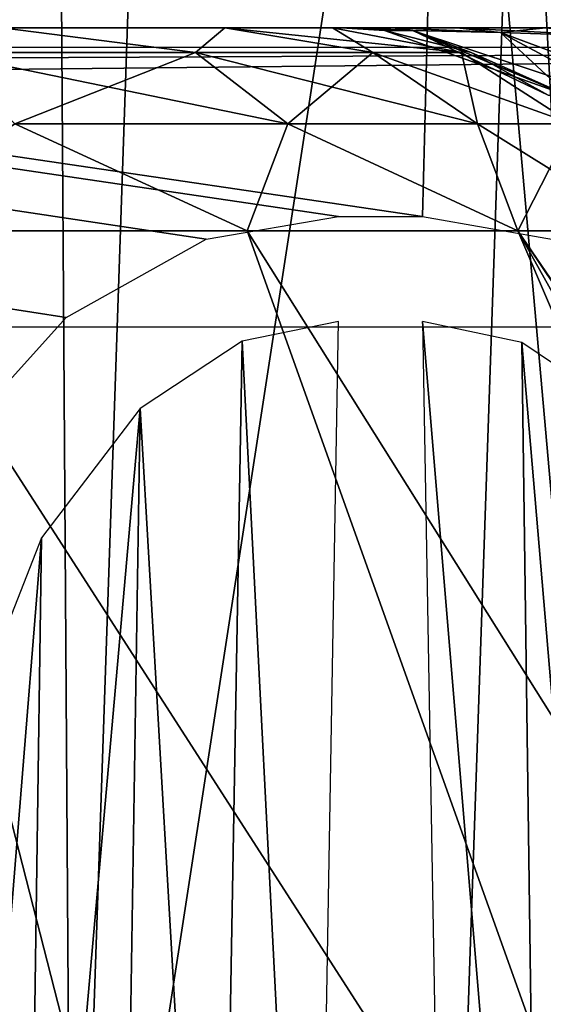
# Model space of a CAD drawing. Header units: millimetres. Extents: x -75 to 75, y -5 to 37.
# Tile 225 of 256: x 54.28 to 55.32, y 4.06 to 6.02. Entities that reach past the tile are written whole.
import ezdxf

# ---------------------------------------------------------------- set-up
doc = ezdxf.new("R2010")
doc.units = ezdxf.units.MM
doc.header["$LTSCALE"] = 81.481481
for name, color, linetype in [('106', 7, 'CONTINUOUS'), ('110', 7, 'CONTINUOUS'), ('156', 7, 'CONTINUOUS'), ('160', 7, 'CONTINUOUS'), ('164', 7, 'CONTINUOUS'), ('187', 7, 'CONTINUOUS'), ('192', 7, 'CONTINUOUS'), ('196', 7, 'CONTINUOUS'), ('202', 7, 'CONTINUOUS'), ('220', 7, 'CONTINUOUS'), ('221', 7, 'CONTINUOUS'), ('234', 7, 'CONTINUOUS'), ('235', 7, 'CONTINUOUS'), ('268', 7, 'CONTINUOUS'), ('269', 7, 'CONTINUOUS'), ('270', 7, 'CONTINUOUS'), ('271', 7, 'CONTINUOUS'), ('272', 7, 'CONTINUOUS'), ('273', 7, 'CONTINUOUS'), ('291', 7, 'CONTINUOUS'), ('292', 7, 'CONTINUOUS'), ('41', 7, 'CONTINUOUS'), ('6', 7, 'CONTINUOUS'), ('8', 7, 'CONTINUOUS')]:
    doc.layers.add(name, color=color, linetype=linetype)

msp = doc.modelspace()

# ---------------------------------------------------------------- linework, layer by layer
at = {"layer": '106', "color": 251, "linetype": 'Continuous', "true_color": 0x464b4f}
for points in [[(54.6895, 6, -40.6421), (54.2463, 6, -41.3687), (54.6895, 6, 14.6421), (54.6895, 6, -40.6421)], [(54.6895, 6, 14.6421), (54.2463, 6, -41.3687), (54.2463, 6, 15.3687), (54.6895, 6, 14.6421)], [(54.9045, 6, -39.8187), (54.6895, 6, -40.6421), (54.922, 6, -22.9569), (54.9045, 6, -39.8187)], [(54.922, 6, -20.0431), (54.922, 6, -22.9569), (54.6895, 6, -40.6421), (54.922, 6, -20.0431)], [(54.922, 6, -5.9569), (54.922, 6, -20.0431), (54.6895, 6, -40.6421), (54.922, 6, -5.9569)], [(54.922, 6, -5.9569), (54.6895, 6, -40.6421), (54.922, 6, -3.0431), (54.922, 6, -5.9569)], [(54.9045, 6, 13.8187), (54.6895, 6, -40.6421), (54.6895, 6, 14.6421), (54.9045, 6, 13.8187)], [(54.9045, 6, 13.8187), (54.922, 6, -3.0431), (54.6895, 6, -40.6421), (54.9045, 6, 13.8187)], [(55.0454, 6, -39.3604), (54.9045, 6, -39.8187), (55.0246, 6, -37.5433), (55.0454, 6, -39.3604)], [(55.0246, 6, -37.5433), (54.9045, 6, -39.8187), (54.9474, 6, -37.2961), (55.0246, 6, -37.5433)], [(54.9474, 6, -37.2961), (54.9045, 6, -39.8187), (54.922, 6, -37.0431), (54.9474, 6, -37.2961)], [(54.922, 6, -37.0431), (54.9045, 6, -39.8187), (54.922, 6, -22.9569), (54.922, 6, -37.0431)], [(54.922, 6, 11.0431), (54.922, 6, -3.0431), (54.9045, 6, 13.8187), (54.922, 6, 11.0431)], [(55.0454, 6, 13.3604), (54.922, 6, 11.0431), (54.9045, 6, 13.8187), (55.0454, 6, 13.3604)], [(54.9474, 6, -22.704), (54.922, 6, -22.9569), (54.9474, 6, -20.2961), (54.9474, 6, -22.704)], [(54.9474, 6, -5.704), (54.922, 6, -5.9569), (54.9474, 6, -3.2961), (54.9474, 6, -5.704)], [(54.9474, 6, -3.2961), (54.922, 6, -5.9569), (54.922, 6, -3.0431), (54.9474, 6, -3.2961)], [(54.9474, 6, -20.2961), (54.922, 6, -22.9569), (54.922, 6, -20.0431), (54.9474, 6, -20.2961)], [(54.9474, 6, 11.296), (54.922, 6, 11.0431), (55.0454, 6, 13.3604), (54.9474, 6, 11.296)], [(55.0246, 6, -5.4567), (54.9474, 6, -5.704), (55.0246, 6, -3.5433), (55.0246, 6, -5.4567)], [(55.0246, 6, -22.4567), (54.9474, 6, -22.704), (55.0246, 6, -20.5433), (55.0246, 6, -22.4567)], [(55.0246, 6, -20.5433), (54.9474, 6, -22.704), (54.9474, 6, -20.2961), (55.0246, 6, -20.5433)], [(55.0246, 6, -3.5433), (54.9474, 6, -5.704), (54.9474, 6, -3.2961), (55.0246, 6, -3.5433)], [(55.0246, 6, 11.5433), (54.9474, 6, 11.296), (55.0454, 6, 13.3604), (55.0246, 6, 11.5433)], [(55.1521, 6, -37.7744), (55.0454, 6, -39.3604), (55.0246, 6, -37.5433), (55.1521, 6, -37.7744)], [(55.1521, 6, -22.2256), (55.0246, 6, -22.4567), (55.1521, 6, -20.7744), (55.1521, 6, -22.2256)], [(55.1521, 6, -20.7744), (55.0246, 6, -22.4567), (55.0246, 6, -20.5433), (55.1521, 6, -20.7744)], [(55.1521, 6, 11.7744), (55.0246, 6, 11.5433), (55.0454, 6, 13.3604), (55.1521, 6, 11.7744)], [(55.1521, 6, -5.2256), (55.0246, 6, -5.4567), (55.1521, 6, -3.7744), (55.1521, 6, -5.2256)], [(55.1521, 6, -3.7744), (55.0246, 6, -5.4567), (55.0246, 6, -3.5433), (55.1521, 6, -3.7744)], [(55.3293, 6, -37.9831), (55.0454, 6, -39.3604), (55.1521, 6, -37.7744), (55.3293, 6, -37.9831)], [(55.3604, 6, -38.9652), (55.0454, 6, -39.3604), (55.3293, 6, -37.9831), (55.3604, 6, -38.9652)], [(55.3604, 6, 12.9652), (55.1521, 6, 11.7744), (55.0454, 6, 13.3604), (55.3604, 6, 12.9652)], [(55.3293, 6, -22.0169), (55.1521, 6, -22.2256), (55.3293, 6, -20.9831), (55.3293, 6, -22.0169)], [(55.3293, 6, -20.9831), (55.1521, 6, -22.2256), (55.1521, 6, -20.7744), (55.3293, 6, -20.9831)], [(55.3293, 6, 11.9831), (55.1521, 6, 11.7744), (55.3604, 6, 12.9652), (55.3293, 6, 11.9831)], [(55.3293, 6, -5.0169), (55.1521, 6, -5.2256), (55.3293, 6, -3.9831), (55.3293, 6, -5.0169)], [(55.3293, 6, -3.9831), (55.1521, 6, -5.2256), (55.1521, 6, -3.7744), (55.3293, 6, -3.9831)]]:
    msp.add_3dface(points, dxfattribs=at)
at = {"layer": '110', "color": 251, "linetype": 'Continuous', "true_color": 0x464b4f}
for points in [[(55.2766, 7.0174, 80.4884), (55.2766, 7.0174, 79.5116), (55.1378, 2.9826, 80.5129), (55.2766, 7.0174, 80.4884)], [(55.1378, 2.9826, 80.5129), (55.2766, 7.0174, 79.5116), (55.1378, 2.9826, 79.4871), (55.1378, 2.9826, 80.5129)], [(55.1378, 2.9826, 79.4871), (55.2766, 7.0174, 79.5116), (55.4941, 2.9826, 78.5251), (55.1378, 2.9826, 79.4871)], [(55.4941, 2.9826, 81.4749), (55.2766, 7.0174, 80.4884), (55.1378, 2.9826, 80.5129), (55.4941, 2.9826, 81.4749)], [(55.616, 7.0174, 81.4043), (55.2766, 7.0174, 80.4884), (55.4941, 2.9826, 81.4749), (55.616, 7.0174, 81.4043)], [(55.2766, 7.0174, 79.5116), (55.616, 7.0174, 78.5957), (55.4941, 2.9826, 78.5251), (55.2766, 7.0174, 79.5116)]]:
    msp.add_3dface(points, dxfattribs=at)
at = {"layer": '156', "color": 251, "linetype": 'Continuous', "true_color": 0x464b4f}
for points in [[(48.4562, 7.357, 93.5696), (58.5, 7.4962, 93.5745), (34.7426, 2.7895, 93.4101), (48.4562, 7.357, 93.5696)], [(58.5, 7.4962, 93.5745), (58.5, 2.7895, 93.4101), (34.7426, 2.7895, 93.4101), (58.5, 7.4962, 93.5745)]]:
    msp.add_3dface(points, dxfattribs=at)
at = {"layer": '160', "color": 251, "linetype": 'Continuous', "true_color": 0x464b4f}
for points in [[(54.323, 12.2105, 57), (54.7067, 12.2105, 53.6373), (53.994, 2.7895, 57), (54.323, 12.2105, 57)], [(53.994, 2.7895, 57), (54.7067, 12.2105, 53.6373), (54.3861, 2.7895, 53.5632), (53.994, 2.7895, 57)], [(54.3861, 2.7895, 60.4368), (54.323, 12.2105, 57), (53.994, 2.7895, 57), (54.3861, 2.7895, 60.4368)], [(54.7067, 12.2105, 60.3627), (54.323, 12.2105, 57), (54.3861, 2.7895, 60.4368), (54.7067, 12.2105, 60.3627)], [(54.3861, 2.7895, 53.5632), (55.838, 12.2105, 50.4476), (55.5424, 2.7895, 50.3031), (54.3861, 2.7895, 53.5632)], [(55.5424, 2.7895, 63.6969), (54.7067, 12.2105, 60.3627), (54.3861, 2.7895, 60.4368), (55.5424, 2.7895, 63.6969)], [(54.7067, 12.2105, 53.6373), (55.838, 12.2105, 50.4476), (54.3861, 2.7895, 53.5632), (54.7067, 12.2105, 53.6373)], [(55.838, 12.2105, 63.5524), (54.7067, 12.2105, 60.3627), (55.5424, 2.7895, 63.6969), (55.838, 12.2105, 63.5524)]]:
    msp.add_3dface(points, dxfattribs=at)
at = {"layer": '164', "color": 251, "linetype": 'Continuous', "true_color": 0x464b4f}
for points in [[(54.323, 12.2105, -57), (54.7067, 12.2105, -60.3627), (53.994, 2.7895, -57), (54.323, 12.2105, -57)], [(53.994, 2.7895, -57), (54.7067, 12.2105, -60.3627), (54.3861, 2.7895, -60.4368), (53.994, 2.7895, -57)], [(54.3861, 2.7895, -53.5632), (54.323, 12.2105, -57), (53.994, 2.7895, -57), (54.3861, 2.7895, -53.5632)], [(54.7067, 12.2105, -53.6373), (54.323, 12.2105, -57), (54.3861, 2.7895, -53.5632), (54.7067, 12.2105, -53.6373)], [(55.5424, 2.7895, -50.3031), (54.7067, 12.2105, -53.6373), (54.3861, 2.7895, -53.5632), (55.5424, 2.7895, -50.3031)], [(54.7067, 12.2105, -60.3627), (55.838, 12.2105, -63.5524), (54.3861, 2.7895, -60.4368), (54.7067, 12.2105, -60.3627)], [(54.3861, 2.7895, -60.4368), (55.838, 12.2105, -63.5524), (55.5424, 2.7895, -63.6969), (54.3861, 2.7895, -60.4368)], [(55.838, 12.2105, -50.4476), (54.7067, 12.2105, -53.6373), (55.5424, 2.7895, -50.3031), (55.838, 12.2105, -50.4476)]]:
    msp.add_3dface(points, dxfattribs=at)
at = {"layer": '187', "color": 251, "linetype": 'Continuous', "true_color": 0x464b4f}
for points in [[(54.6528, 2.9042, 17.5142), (53.0248, 5.5958, 16.9055), (53.385, 2.9042, 18.1079), (54.6528, 2.9042, 17.5142)], [(53.9627, 5.5958, 16.4657), (53.0248, 5.5958, 16.9055), (54.6528, 2.9042, 17.5142), (53.9627, 5.5958, 16.4657)], [(54.7341, 5.5958, 15.7744), (53.9627, 5.5958, 16.4657), (55.696, 2.9042, 16.5807), (54.7341, 5.5958, 15.7744)], [(55.696, 2.9042, 16.5807), (53.9627, 5.5958, 16.4657), (54.6528, 2.9042, 17.5142), (55.696, 2.9042, 16.5807)], [(56.4263, 2.9042, 15.3864), (54.7341, 5.5958, 15.7744), (55.696, 2.9042, 16.5807), (56.4263, 2.9042, 15.3864)], [(55.2735, 5.5958, 14.89), (54.7341, 5.5958, 15.7744), (56.4263, 2.9042, 15.3864), (55.2735, 5.5958, 14.89)], [(56.782, 2.9042, 14.0325), (55.2735, 5.5958, 14.89), (56.4263, 2.9042, 15.3864), (56.782, 2.9042, 14.0325)], [(56.1126, 4.3492, 13.9547), (55.2735, 5.5958, 14.89), (56.782, 2.9042, 14.0325), (56.1126, 4.3492, 13.9547)], [(55.5352, 5.5958, 13.8877), (55.2735, 5.5958, 14.89), (56.1126, 4.3492, 13.9547), (55.5352, 5.5958, 13.8877)]]:
    msp.add_3dface(points, dxfattribs=at)
at = {"layer": '192', "color": 251, "linetype": 'Continuous', "true_color": 0x464b4f}
for points in [[(54.6313, 5.9505, 15.2864), (54.2463, 6, 15.3687), (54.1228, 5.9505, 15.8683), (54.6313, 5.9505, 15.2864)], [(54.6895, 6, 14.6421), (54.2463, 6, 15.3687), (54.6313, 5.9505, 15.2864), (54.6895, 6, 14.6421)], [(54.9845, 5.9505, 14.599), (54.6895, 6, 14.6421), (54.6313, 5.9505, 15.2864), (54.9845, 5.9505, 14.599)], [(54.9045, 6, 13.8187), (54.6895, 6, 14.6421), (55.1615, 5.9505, 13.8467), (54.9045, 6, 13.8187)], [(55.1615, 5.9505, 13.8467), (54.6895, 6, 14.6421), (54.9845, 5.9505, 14.599), (55.1615, 5.9505, 13.8467)], [(54.8151, 5.809, 15.4112), (54.1228, 5.9505, 15.8683), (54.271, 5.809, 16.0337), (54.8151, 5.809, 15.4112)], [(54.6313, 5.9505, 15.2864), (54.1228, 5.9505, 15.8683), (54.8151, 5.809, 15.4112), (54.6313, 5.9505, 15.2864)], [(54.9845, 5.9505, 14.599), (54.6313, 5.9505, 15.2864), (55.1929, 5.809, 14.6758), (54.9845, 5.9505, 14.599)], [(55.1929, 5.809, 14.6758), (54.6313, 5.9505, 15.2864), (54.8151, 5.809, 15.4112), (55.1929, 5.809, 14.6758)], [(55.1615, 5.9505, 13.8467), (54.9845, 5.9505, 14.599), (55.3823, 5.809, 13.871), (55.1615, 5.9505, 13.8467)], [(55.3823, 5.809, 13.871), (54.9845, 5.9505, 14.599), (55.1929, 5.809, 14.6758), (55.3823, 5.809, 13.871)], [(53.9627, 5.5958, 16.4657), (54.7341, 5.5958, 15.7744), (54.271, 5.809, 16.0337), (53.9627, 5.5958, 16.4657)], [(54.7341, 5.5958, 15.7744), (54.8151, 5.809, 15.4112), (54.271, 5.809, 16.0337), (54.7341, 5.5958, 15.7744)], [(54.7341, 5.5958, 15.7744), (55.2735, 5.5958, 14.89), (54.8151, 5.809, 15.4112), (54.7341, 5.5958, 15.7744)], [(55.2735, 5.5958, 14.89), (55.1929, 5.809, 14.6758), (54.8151, 5.809, 15.4112), (55.2735, 5.5958, 14.89)], [(55.2735, 5.5958, 14.89), (55.5352, 5.5958, 13.8877), (55.1929, 5.809, 14.6758), (55.2735, 5.5958, 14.89)], [(55.5352, 5.5958, 13.8877), (55.3823, 5.809, 13.871), (55.1929, 5.809, 14.6758), (55.5352, 5.5958, 13.8877)]]:
    msp.add_3dface(points, dxfattribs=at)
at = {"layer": '196', "color": 251, "linetype": 'Continuous', "true_color": 0x464b4f}
for points in [[(53.385, 2.9042, -44.1079), (53.0248, 5.5958, -42.9055), (54.6528, 2.9042, -43.5142), (53.385, 2.9042, -44.1079)], [(53.0248, 5.5958, -42.9055), (53.9627, 5.5958, -42.4657), (54.6528, 2.9042, -43.5142), (53.0248, 5.5958, -42.9055)], [(54.6528, 2.9042, -43.5142), (53.9627, 5.5958, -42.4657), (55.696, 2.9042, -42.5807), (54.6528, 2.9042, -43.5142)], [(53.9627, 5.5958, -42.4657), (54.7341, 5.5958, -41.7744), (55.696, 2.9042, -42.5807), (53.9627, 5.5958, -42.4657)], [(55.696, 2.9042, -42.5807), (54.7341, 5.5958, -41.7744), (56.4263, 2.9042, -41.3864), (55.696, 2.9042, -42.5807)], [(54.7341, 5.5958, -41.7744), (55.2735, 5.5958, -40.89), (56.4263, 2.9042, -41.3864), (54.7341, 5.5958, -41.7744)], [(55.5352, 5.5958, -39.8877), (56.086, 4.4066, -39.9516), (55.2735, 5.5958, -40.89), (55.5352, 5.5958, -39.8877)], [(55.2735, 5.5958, -40.89), (56.782, 2.9042, -40.0325), (56.4263, 2.9042, -41.3864), (55.2735, 5.5958, -40.89)], [(56.086, 4.4066, -39.9516), (56.782, 2.9042, -40.0325), (55.2735, 5.5958, -40.89), (56.086, 4.4066, -39.9516)]]:
    msp.add_3dface(points, dxfattribs=at)
at = {"layer": '202', "color": 251, "linetype": 'Continuous', "true_color": 0x464b4f}
for points in [[(54.1228, 5.9505, -41.8683), (54.2463, 6, -41.3687), (54.6313, 5.9505, -41.2864), (54.1228, 5.9505, -41.8683)], [(54.2463, 6, -41.3687), (54.6895, 6, -40.6421), (54.6313, 5.9505, -41.2864), (54.2463, 6, -41.3687)], [(54.6313, 5.9505, -41.2864), (54.6895, 6, -40.6421), (54.9845, 5.9505, -40.599), (54.6313, 5.9505, -41.2864)], [(54.6895, 6, -40.6421), (54.9045, 6, -39.8187), (54.9845, 5.9505, -40.599), (54.6895, 6, -40.6421)], [(54.9845, 5.9505, -40.599), (54.9045, 6, -39.8187), (55.1615, 5.9505, -39.8467), (54.9845, 5.9505, -40.599)], [(54.1228, 5.9505, -41.8683), (54.6313, 5.9505, -41.2864), (54.271, 5.809, -42.0337), (54.1228, 5.9505, -41.8683)], [(54.271, 5.809, -42.0337), (54.6313, 5.9505, -41.2864), (54.8151, 5.809, -41.4112), (54.271, 5.809, -42.0337)], [(54.6313, 5.9505, -41.2864), (54.9845, 5.9505, -40.599), (54.8151, 5.809, -41.4112), (54.6313, 5.9505, -41.2864)], [(54.8151, 5.809, -41.4112), (54.9845, 5.9505, -40.599), (55.1929, 5.809, -40.6758), (54.8151, 5.809, -41.4112)], [(54.9845, 5.9505, -40.599), (55.1615, 5.9505, -39.8467), (55.1929, 5.809, -40.6758), (54.9845, 5.9505, -40.599)], [(55.1929, 5.809, -40.6758), (55.1615, 5.9505, -39.8467), (55.3823, 5.809, -39.871), (55.1929, 5.809, -40.6758)], [(54.7341, 5.5958, -41.7744), (53.9627, 5.5958, -42.4657), (54.271, 5.809, -42.0337), (54.7341, 5.5958, -41.7744)], [(54.7341, 5.5958, -41.7744), (54.271, 5.809, -42.0337), (54.8151, 5.809, -41.4112), (54.7341, 5.5958, -41.7744)], [(55.2735, 5.5958, -40.89), (54.7341, 5.5958, -41.7744), (54.8151, 5.809, -41.4112), (55.2735, 5.5958, -40.89)], [(55.2735, 5.5958, -40.89), (54.8151, 5.809, -41.4112), (55.1929, 5.809, -40.6758), (55.2735, 5.5958, -40.89)], [(55.2735, 5.5958, -40.89), (55.1929, 5.809, -40.6758), (55.3823, 5.809, -39.871), (55.2735, 5.5958, -40.89)], [(55.5352, 5.5958, -39.8877), (55.2735, 5.5958, -40.89), (55.3823, 5.809, -39.871), (55.5352, 5.5958, -39.8877)]]:
    msp.add_3dface(points, dxfattribs=at)
at = {"layer": '220', "color": 251, "linetype": 'Continuous', "true_color": 0x464b4f}
for points in [[(55.0077, 5.9947, -3.0431), (54.922, 6, -3.0431), (55.0081, 5.9947, 11.0431), (55.0077, 5.9947, -3.0431)], [(54.922, 6, -3.0431), (54.922, 6, 11.0431), (55.0081, 5.9947, 11.0431), (54.922, 6, -3.0431)], [(55.1804, 5.9505, -3.0431), (55.0077, 5.9947, -3.0431), (55.1804, 5.9505, 11.0431), (55.1804, 5.9505, -3.0431)], [(55.1804, 5.9505, 11.0431), (55.0077, 5.9947, -3.0431), (55.0081, 5.9947, 11.0431), (55.1804, 5.9505, 11.0431)], [(55.3338, 5.8661, -3.0431), (55.1804, 5.9505, -3.0431), (55.334, 5.8659, 11.0431), (55.3338, 5.8661, -3.0431)], [(55.334, 5.8659, 11.0431), (55.1804, 5.9505, -3.0431), (55.1804, 5.9505, 11.0431), (55.334, 5.8659, 11.0431)]]:
    msp.add_3dface(points, dxfattribs=at)
at = {"layer": '221', "color": 251, "linetype": 'Continuous', "true_color": 0x464b4f}
for points in [[(54.9162, 5.6242, -93.5091), (55.0838, 5.6242, -93.5091), (10.3562, 12.2105, -93.7391), (54.9162, 5.6242, -93.5091)], [(10.3562, 12.2105, -93.7391), (55.0838, 5.6242, -93.5091), (55.2537, 12.2105, -93.7391), (10.3562, 12.2105, -93.7391)], [(54.6527, 5.5791, -93.5075), (54.9162, 5.6242, -93.5091), (10.3562, 12.2105, -93.7391), (54.6527, 5.5791, -93.5075)], [(54.3735, 5.4232, -93.5021), (54.6527, 5.5791, -93.5075), (10.3562, 12.2105, -93.7391), (54.3735, 5.4232, -93.5021)], [(54.104, 5.1245, -93.4916), (54.3735, 5.4232, -93.5021), (10.3562, 12.2105, -93.7391), (54.104, 5.1245, -93.4916)], [(55.0838, 5.6242, -93.5091), (55.3557, 5.5761, -93.5074), (55.2537, 12.2105, -93.7391), (55.0838, 5.6242, -93.5091)], [(55.2537, 12.2105, -93.7391), (55.6319, 5.4188, -93.5019), (55.6784, 12.1769, -93.7379), (55.2537, 12.2105, -93.7391)], [(55.3557, 5.5761, -93.5074), (55.6319, 5.4188, -93.5019), (55.2537, 12.2105, -93.7391), (55.3557, 5.5761, -93.5074)]]:
    msp.add_3dface(points, dxfattribs=at)
at = {"layer": '234', "color": 251, "linetype": 'Continuous', "true_color": 0x464b4f}
for points in [[(54.922, 6, -20.0431), (55.0081, 5.9947, -5.9569), (55.0077, 5.9947, -20.0431), (54.922, 6, -20.0431)], [(54.922, 6, -20.0431), (54.922, 6, -5.9569), (55.0081, 5.9947, -5.9569), (54.922, 6, -20.0431)], [(55.0077, 5.9947, -20.0431), (55.1804, 5.9505, -5.9569), (55.1804, 5.9505, -20.0431), (55.0077, 5.9947, -20.0431)], [(55.0081, 5.9947, -5.9569), (55.1804, 5.9505, -5.9569), (55.0077, 5.9947, -20.0431), (55.0081, 5.9947, -5.9569)], [(55.1804, 5.9505, -20.0431), (55.334, 5.8659, -5.9569), (55.3338, 5.8661, -20.0431), (55.1804, 5.9505, -20.0431)], [(55.1804, 5.9505, -5.9569), (55.334, 5.8659, -5.9569), (55.1804, 5.9505, -20.0431), (55.1804, 5.9505, -5.9569)]]:
    msp.add_3dface(points, dxfattribs=at)
at = {"layer": '235', "color": 251, "linetype": 'Continuous', "true_color": 0x464b4f}
for points in [[(54.922, 6, -37.0431), (54.922, 6, -22.9569), (55.0081, 5.9947, -22.9569), (54.922, 6, -37.0431)], [(54.922, 6, -37.0431), (55.0081, 5.9947, -22.9569), (55.0077, 5.9947, -37.0431), (54.922, 6, -37.0431)], [(55.0077, 5.9947, -37.0431), (55.1804, 5.9505, -22.9569), (55.1804, 5.9505, -37.0431), (55.0077, 5.9947, -37.0431)], [(55.0081, 5.9947, -22.9569), (55.1804, 5.9505, -22.9569), (55.0077, 5.9947, -37.0431), (55.0081, 5.9947, -22.9569)], [(55.1804, 5.9505, -37.0431), (55.334, 5.8659, -22.9569), (55.3338, 5.8661, -37.0431), (55.1804, 5.9505, -37.0431)], [(55.1804, 5.9505, -22.9569), (55.334, 5.8659, -22.9569), (55.1804, 5.9505, -37.0431), (55.1804, 5.9505, -22.9569)]]:
    msp.add_3dface(points, dxfattribs=at)
at = {"layer": '268', "color": 251, "linetype": 'Continuous', "true_color": 0x464b4f}
for points in [[(54.9474, 6, -3.2961), (54.922, 6, -3.0431), (55.0638, 5.9944, -3.3937), (54.9474, 6, -3.2961)], [(54.922, 6, -3.0431), (55.0077, 5.9947, -3.0431), (55.0638, 5.9944, -3.3937), (54.922, 6, -3.0431)], [(55.0246, 6, -3.5433), (54.9474, 6, -3.2961), (55.0638, 5.9944, -3.3937), (55.0246, 6, -3.5433)], [(55.0077, 5.9947, -3.0431), (55.1804, 5.9505, -3.0431), (55.3746, 5.8644, -3.2971), (55.0077, 5.9947, -3.0431)], [(55.0638, 5.9944, -3.3937), (55.0077, 5.9947, -3.0431), (55.3746, 5.8644, -3.2971), (55.0638, 5.9944, -3.3937)], [(55.1521, 6, -3.7744), (55.0246, 6, -3.5433), (55.2388, 5.9906, -3.6986), (55.1521, 6, -3.7744)], [(55.2388, 5.9906, -3.6986), (55.0246, 6, -3.5433), (55.0638, 5.9944, -3.3937), (55.2388, 5.9906, -3.6986)], [(55.2388, 5.9906, -3.6986), (55.0638, 5.9944, -3.3937), (55.5045, 5.8486, -3.5195), (55.2388, 5.9906, -3.6986)], [(55.0638, 5.9944, -3.3937), (55.3746, 5.8644, -3.2971), (55.5045, 5.8486, -3.5195), (55.0638, 5.9944, -3.3937)], [(55.3293, 6, -3.9831), (55.1521, 6, -3.7744), (55.4988, 5.9818, -3.9232), (55.3293, 6, -3.9831)], [(55.4988, 5.9818, -3.9232), (55.1521, 6, -3.7744), (55.2388, 5.9906, -3.6986), (55.4988, 5.9818, -3.9232)], [(55.4988, 5.9818, -3.9232), (55.2388, 5.9906, -3.6986), (55.7003, 5.8196, -3.6866), (55.4988, 5.9818, -3.9232)], [(55.2388, 5.9906, -3.6986), (55.5045, 5.8486, -3.5195), (55.7003, 5.8196, -3.6866), (55.2388, 5.9906, -3.6986)], [(55.1804, 5.9505, -3.0431), (55.3338, 5.8661, -3.0431), (55.3746, 5.8644, -3.2971), (55.1804, 5.9505, -3.0431)]]:
    msp.add_3dface(points, dxfattribs=at)
at = {"layer": '269', "color": 251, "linetype": 'Continuous', "true_color": 0x464b4f}
for points in [[(54.922, 6, -5.9569), (54.9474, 6, -5.704), (55.0081, 5.9947, -5.9569), (54.922, 6, -5.9569)], [(54.9474, 6, -5.704), (55.0246, 6, -5.4567), (55.0641, 5.9943, -5.6064), (54.9474, 6, -5.704)], [(55.0081, 5.9947, -5.9569), (54.9474, 6, -5.704), (55.0641, 5.9943, -5.6064), (55.0081, 5.9947, -5.9569)], [(55.1804, 5.9505, -5.9569), (55.0081, 5.9947, -5.9569), (55.0641, 5.9943, -5.6064), (55.1804, 5.9505, -5.9569)], [(55.0246, 6, -5.4567), (55.1521, 6, -5.2256), (55.2391, 5.9905, -5.3016), (55.0246, 6, -5.4567)], [(55.0641, 5.9943, -5.6064), (55.0246, 6, -5.4567), (55.2391, 5.9905, -5.3016), (55.0641, 5.9943, -5.6064)], [(55.334, 5.8659, -5.9569), (55.0641, 5.9943, -5.6064), (55.3749, 5.8642, -5.703), (55.334, 5.8659, -5.9569)], [(55.334, 5.8659, -5.9569), (55.1804, 5.9505, -5.9569), (55.0641, 5.9943, -5.6064), (55.334, 5.8659, -5.9569)], [(55.0641, 5.9943, -5.6064), (55.2391, 5.9905, -5.3016), (55.3749, 5.8642, -5.703), (55.0641, 5.9943, -5.6064)], [(55.1521, 6, -5.2256), (55.3293, 6, -5.0169), (55.2391, 5.9905, -5.3016), (55.1521, 6, -5.2256)], [(55.2391, 5.9905, -5.3016), (55.3293, 6, -5.0169), (55.4991, 5.9818, -5.0771), (55.2391, 5.9905, -5.3016)], [(55.2391, 5.9905, -5.3016), (55.4991, 5.9818, -5.0771), (55.5048, 5.8484, -5.4807), (55.2391, 5.9905, -5.3016)], [(55.2391, 5.9905, -5.3016), (55.5048, 5.8484, -5.4807), (55.3749, 5.8642, -5.703), (55.2391, 5.9905, -5.3016)]]:
    msp.add_3dface(points, dxfattribs=at)
at = {"layer": '270', "color": 251, "linetype": 'Continuous', "true_color": 0x464b4f}
for points in [[(54.9474, 6, -20.2961), (54.922, 6, -20.0431), (55.0638, 5.9944, -20.3937), (54.9474, 6, -20.2961)], [(54.922, 6, -20.0431), (55.0077, 5.9947, -20.0431), (55.0638, 5.9944, -20.3937), (54.922, 6, -20.0431)], [(55.0246, 6, -20.5433), (54.9474, 6, -20.2961), (55.0638, 5.9944, -20.3937), (55.0246, 6, -20.5433)], [(55.0638, 5.9944, -20.3937), (55.0077, 5.9947, -20.0431), (55.3746, 5.8644, -20.2971), (55.0638, 5.9944, -20.3937)], [(55.0077, 5.9947, -20.0431), (55.1804, 5.9505, -20.0431), (55.3746, 5.8644, -20.2971), (55.0077, 5.9947, -20.0431)], [(55.1521, 6, -20.7744), (55.0246, 6, -20.5433), (55.2388, 5.9906, -20.6986), (55.1521, 6, -20.7744)], [(55.2388, 5.9906, -20.6986), (55.0246, 6, -20.5433), (55.0638, 5.9944, -20.3937), (55.2388, 5.9906, -20.6986)], [(55.2388, 5.9906, -20.6986), (55.0638, 5.9944, -20.3937), (55.5045, 5.8486, -20.5195), (55.2388, 5.9906, -20.6986)], [(55.0638, 5.9944, -20.3937), (55.3746, 5.8644, -20.2971), (55.5045, 5.8486, -20.5195), (55.0638, 5.9944, -20.3937)], [(55.4988, 5.9818, -20.9232), (55.1521, 6, -20.7744), (55.2388, 5.9906, -20.6986), (55.4988, 5.9818, -20.9232)], [(55.3293, 6, -20.9831), (55.1521, 6, -20.7744), (55.4988, 5.9818, -20.9232), (55.3293, 6, -20.9831)], [(55.2388, 5.9906, -20.6986), (55.5045, 5.8486, -20.5195), (55.7003, 5.8196, -20.6866), (55.2388, 5.9906, -20.6986)], [(55.4988, 5.9818, -20.9232), (55.2388, 5.9906, -20.6986), (55.7003, 5.8196, -20.6866), (55.4988, 5.9818, -20.9232)], [(55.1804, 5.9505, -20.0431), (55.3338, 5.8661, -20.0431), (55.3746, 5.8644, -20.2971), (55.1804, 5.9505, -20.0431)]]:
    msp.add_3dface(points, dxfattribs=at)
at = {"layer": '271', "color": 251, "linetype": 'Continuous', "true_color": 0x464b4f}
for points in [[(54.922, 6, -22.9569), (54.9474, 6, -22.704), (55.0081, 5.9947, -22.9569), (54.922, 6, -22.9569)], [(55.0081, 5.9947, -22.9569), (54.9474, 6, -22.704), (55.0641, 5.9943, -22.6064), (55.0081, 5.9947, -22.9569)], [(54.9474, 6, -22.704), (55.0246, 6, -22.4567), (55.0641, 5.9943, -22.6064), (54.9474, 6, -22.704)], [(55.1804, 5.9505, -22.9569), (55.0081, 5.9947, -22.9569), (55.0641, 5.9943, -22.6064), (55.1804, 5.9505, -22.9569)], [(55.0641, 5.9943, -22.6064), (55.0246, 6, -22.4567), (55.2391, 5.9905, -22.3016), (55.0641, 5.9943, -22.6064)], [(55.0246, 6, -22.4567), (55.1521, 6, -22.2256), (55.2391, 5.9905, -22.3016), (55.0246, 6, -22.4567)], [(55.0641, 5.9943, -22.6064), (55.2391, 5.9905, -22.3016), (55.3749, 5.8642, -22.703), (55.0641, 5.9943, -22.6064)], [(55.334, 5.8659, -22.9569), (55.1804, 5.9505, -22.9569), (55.0641, 5.9943, -22.6064), (55.334, 5.8659, -22.9569)], [(55.334, 5.8659, -22.9569), (55.0641, 5.9943, -22.6064), (55.3749, 5.8642, -22.703), (55.334, 5.8659, -22.9569)], [(55.1521, 6, -22.2256), (55.3293, 6, -22.0169), (55.2391, 5.9905, -22.3016), (55.1521, 6, -22.2256)], [(55.2391, 5.9905, -22.3016), (55.3293, 6, -22.0169), (55.4991, 5.9818, -22.0771), (55.2391, 5.9905, -22.3016)], [(55.2391, 5.9905, -22.3016), (55.4991, 5.9818, -22.0771), (55.5048, 5.8484, -22.4807), (55.2391, 5.9905, -22.3016)], [(55.2391, 5.9905, -22.3016), (55.5048, 5.8484, -22.4807), (55.3749, 5.8642, -22.703), (55.2391, 5.9905, -22.3016)]]:
    msp.add_3dface(points, dxfattribs=at)
at = {"layer": '272', "color": 251, "linetype": 'Continuous', "true_color": 0x464b4f}
for points in [[(54.9474, 6, -37.2961), (54.922, 6, -37.0431), (55.0638, 5.9944, -37.3937), (54.9474, 6, -37.2961)], [(54.922, 6, -37.0431), (55.0077, 5.9947, -37.0431), (55.0638, 5.9944, -37.3937), (54.922, 6, -37.0431)], [(55.0246, 6, -37.5433), (54.9474, 6, -37.2961), (55.0638, 5.9944, -37.3937), (55.0246, 6, -37.5433)], [(55.0638, 5.9944, -37.3937), (55.0077, 5.9947, -37.0431), (55.3746, 5.8644, -37.2971), (55.0638, 5.9944, -37.3937)], [(55.0077, 5.9947, -37.0431), (55.1804, 5.9505, -37.0431), (55.3746, 5.8644, -37.2971), (55.0077, 5.9947, -37.0431)], [(55.1521, 6, -37.7744), (55.0246, 6, -37.5433), (55.2388, 5.9906, -37.6986), (55.1521, 6, -37.7744)], [(55.2388, 5.9906, -37.6986), (55.0246, 6, -37.5433), (55.0638, 5.9944, -37.3937), (55.2388, 5.9906, -37.6986)], [(55.2388, 5.9906, -37.6986), (55.0638, 5.9944, -37.3937), (55.5045, 5.8486, -37.5195), (55.2388, 5.9906, -37.6986)], [(55.0638, 5.9944, -37.3937), (55.3746, 5.8644, -37.2971), (55.5045, 5.8486, -37.5195), (55.0638, 5.9944, -37.3937)], [(55.3293, 6, -37.9831), (55.1521, 6, -37.7744), (55.4988, 5.9818, -37.9232), (55.3293, 6, -37.9831)], [(55.4988, 5.9818, -37.9232), (55.1521, 6, -37.7744), (55.2388, 5.9906, -37.6986), (55.4988, 5.9818, -37.9232)], [(55.2388, 5.9906, -37.6986), (55.5045, 5.8486, -37.5195), (55.7003, 5.8196, -37.6866), (55.2388, 5.9906, -37.6986)], [(55.4988, 5.9818, -37.9232), (55.2388, 5.9906, -37.6986), (55.7003, 5.8196, -37.6866), (55.4988, 5.9818, -37.9232)], [(55.1804, 5.9505, -37.0431), (55.3338, 5.8661, -37.0431), (55.3746, 5.8644, -37.2971), (55.1804, 5.9505, -37.0431)]]:
    msp.add_3dface(points, dxfattribs=at)
at = {"layer": '273', "color": 251, "linetype": 'Continuous', "true_color": 0x464b4f}
for points in [[(54.922, 6, 11.0431), (54.9474, 6, 11.296), (55.0081, 5.9947, 11.0431), (54.922, 6, 11.0431)], [(55.0081, 5.9947, 11.0431), (54.9474, 6, 11.296), (55.0641, 5.9943, 11.3936), (55.0081, 5.9947, 11.0431)], [(54.9474, 6, 11.296), (55.0246, 6, 11.5433), (55.0641, 5.9943, 11.3936), (54.9474, 6, 11.296)], [(55.1804, 5.9505, 11.0431), (55.0081, 5.9947, 11.0431), (55.0641, 5.9943, 11.3936), (55.1804, 5.9505, 11.0431)], [(55.0246, 6, 11.5433), (55.1521, 6, 11.7744), (55.2391, 5.9905, 11.6984), (55.0246, 6, 11.5433)], [(55.0641, 5.9943, 11.3936), (55.0246, 6, 11.5433), (55.2391, 5.9905, 11.6984), (55.0641, 5.9943, 11.3936)], [(55.334, 5.8659, 11.0431), (55.0641, 5.9943, 11.3936), (55.3749, 5.8642, 11.297), (55.334, 5.8659, 11.0431)], [(55.334, 5.8659, 11.0431), (55.1804, 5.9505, 11.0431), (55.0641, 5.9943, 11.3936), (55.334, 5.8659, 11.0431)], [(55.0641, 5.9943, 11.3936), (55.2391, 5.9905, 11.6984), (55.3749, 5.8642, 11.297), (55.0641, 5.9943, 11.3936)], [(55.1521, 6, 11.7744), (55.3293, 6, 11.9831), (55.2391, 5.9905, 11.6984), (55.1521, 6, 11.7744)], [(55.2391, 5.9905, 11.6984), (55.3293, 6, 11.9831), (55.4991, 5.9818, 11.9229), (55.2391, 5.9905, 11.6984)], [(55.2391, 5.9905, 11.6984), (55.4991, 5.9818, 11.9229), (55.5048, 5.8484, 11.5193), (55.2391, 5.9905, 11.6984)], [(55.2391, 5.9905, 11.6984), (55.5048, 5.8484, 11.5193), (55.3749, 5.8642, 11.297), (55.2391, 5.9905, 11.6984)]]:
    msp.add_3dface(points, dxfattribs=at)
at = {"layer": '291', "color": 251, "linetype": 'Continuous', "true_color": 0x464b4f}
for points in [[(54.9162, 5.4153, -93.4139), (54.7245, 5.3759, -93.4057), (54.8668, 2.5806, -90.3741), (54.9162, 5.4153, -93.4139)], [(54.7245, 5.3759, -93.4057), (54.521, 5.2414, -93.3791), (54.6752, 2.5864, -90.4146), (54.7245, 5.3759, -93.4057)], [(54.8668, 2.5806, -90.3741), (54.7245, 5.3759, -93.4057), (54.6752, 2.5864, -90.4146), (54.8668, 2.5806, -90.3741)], [(54.521, 5.2414, -93.3791), (54.3243, 4.9843, -93.3287), (54.2909, 2.6472, -90.8109), (54.521, 5.2414, -93.3791)], [(54.4798, 2.6071, -90.5502), (54.521, 5.2414, -93.3791), (54.2909, 2.6472, -90.8109), (54.4798, 2.6071, -90.5502)], [(54.6752, 2.5864, -90.4146), (54.521, 5.2414, -93.3791), (54.4798, 2.6071, -90.5502), (54.6752, 2.5864, -90.4146)], [(54.2909, 2.6472, -90.8109), (54.3243, 4.9843, -93.3287), (54.1407, 2.7108, -91.2217), (54.2909, 2.6472, -90.8109)], [(54.3243, 4.9843, -93.3287), (54.1694, 4.5902, -93.2519), (54.1407, 2.7108, -91.2217), (54.3243, 4.9843, -93.3287)]]:
    msp.add_3dface(points, dxfattribs=at)
at = {"layer": '292', "color": 251, "linetype": 'Continuous', "true_color": 0x464b4f}
for points in [[(55.2817, 5.3733, -93.4052), (55.0838, 5.4153, -93.4139), (55.3195, 2.5861, -90.4123), (55.2817, 5.3733, -93.4052)], [(55.0838, 5.4153, -93.4139), (55.1332, 2.5806, -90.3741), (55.3195, 2.5861, -90.4123), (55.0838, 5.4153, -93.4139)], [(55.5167, 2.6065, -90.5468), (55.2817, 5.3733, -93.4052), (55.3195, 2.5861, -90.4123), (55.5167, 2.6065, -90.5468)], [(55.4829, 5.2377, -93.3784), (55.2817, 5.3733, -93.4052), (55.5167, 2.6065, -90.5468), (55.4829, 5.2377, -93.3784)]]:
    msp.add_3dface(points, dxfattribs=at)
at = {"layer": '41', "color": 251, "linetype": 'Continuous', "true_color": 0x565d62}
for points in [[(58.5, 6.4628, -96.4207), (2.9937, 6.4628, -96.4207), (3.303, 5.9748, -96.1652), (58.5, 6.4628, -96.4207)], [(58.5, 5.9602, -96.16), (58.5, 6.4628, -96.4207), (3.303, 5.9748, -96.1652), (58.5, 5.9602, -96.16)], [(3.3876, 5.6979, -96.0879), (58.5, 5.9602, -96.16), (3.303, 5.9748, -96.1652), (3.3876, 5.6979, -96.0879)], [(3.4311, 5.4047, -96.0507), (58.5, 5.9602, -96.16), (3.3876, 5.6979, -96.0879), (3.4311, 5.4047, -96.0507)], [(58.5, 5.4047, -96.0507), (58.5, 5.9602, -96.16), (3.4311, 5.4047, -96.0507), (58.5, 5.4047, -96.0507)]]:
    msp.add_3dface(points, dxfattribs=at)
at = {"layer": '6', "color": 251, "linetype": 'Continuous', "true_color": 0x565d62}
for points in [[(58.517, 0, 104.5156), (59.0014, 37, 105), (-0.5, 37, 105), (58.517, 0, 104.5156)], [(-0.5, 0, 104.5156), (58.517, 0, 104.5156), (-0.5, 37, 105), (-0.5, 0, 104.5156)]]:
    msp.add_3dface(points, dxfattribs=at)
at = {"layer": '8', "color": 251, "linetype": 'Continuous', "true_color": 0x565d62}
for points in [[(-58.517, 0, -104.5156), (-59.0014, 37, -105), (59.0014, 37, -105), (-58.517, 0, -104.5156)], [(58.517, 0, -104.5156), (-58.517, 0, -104.5156), (59.0014, 37, -105), (58.517, 0, -104.5156)]]:
    msp.add_3dface(points, dxfattribs=at)

doc.saveas('drawing.dxf')
